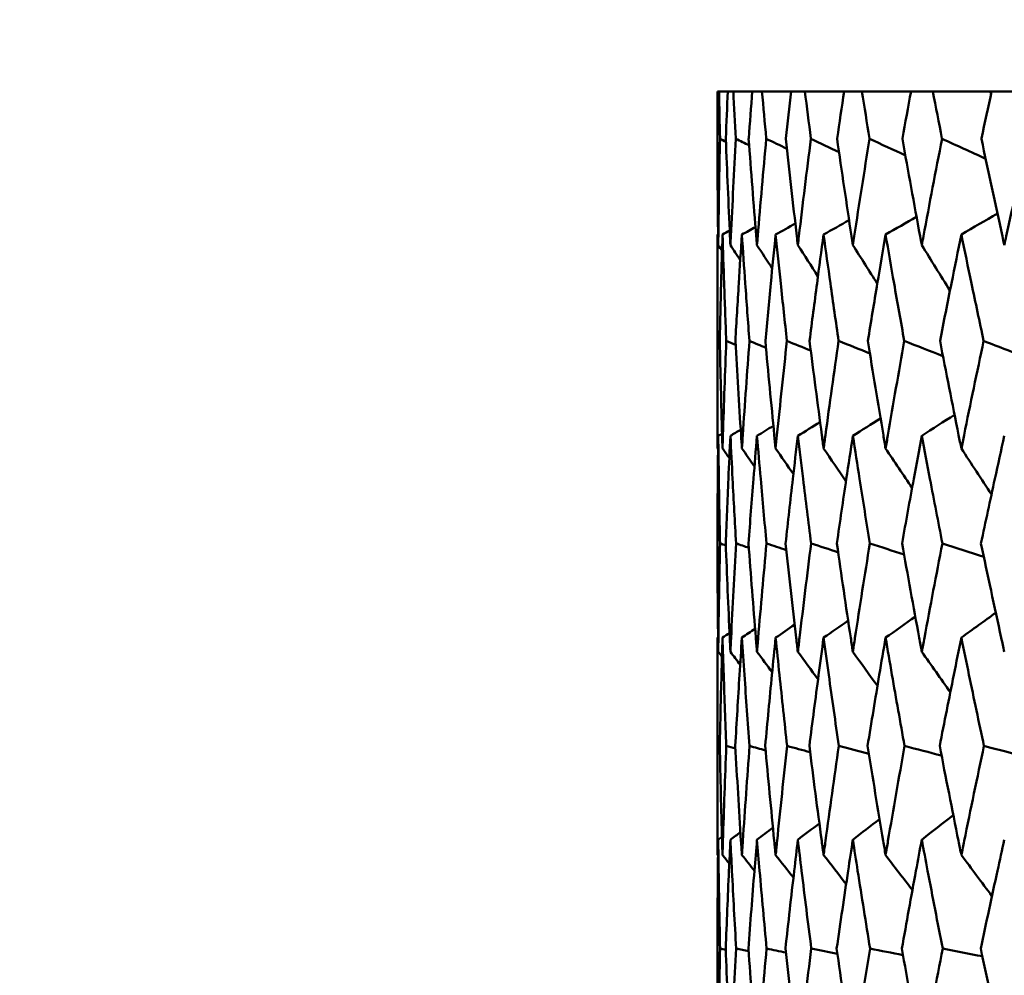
# Model space of a CAD drawing. Header units: millimetres. Extents: x 172 to 1631, y 500 to 2693.
# Tile 173 of 218: x 785.42 to 790.8, y 733.87 to 739.09. Entities that reach past the tile are written whole.
import ezdxf

# ---------------------------------------------------------------- set-up
doc = ezdxf.new("R2010")
doc.units = ezdxf.units.MM
doc.header["$LTSCALE"] = 10
doc.layers.add('Widoczne (ISO)', color=7, linetype='Continuous', lineweight=50)

msp = doc.modelspace()

# ---------------------------------------------------------------- linework, layer by layer
at = {"layer": 'Widoczne (ISO)'}
for p, q in [((789.2436, 738.6986), (789.2358, 738.6986)), ((789.2436, 738.6986), (789.2911, 738.6986)), ((789.3215, 738.6986), (789.2911, 738.6986)), ((789.3215, 738.6986), (789.4251, 738.6986)), ((789.478, 738.6986), (789.4251, 738.6986)), ((789.478, 738.6986), (789.6373, 738.6986)), ((789.7125, 738.6986), (789.6373, 738.6986)), ((789.7125, 738.6986), (789.9268, 738.6986)), ((790.024, 738.6986), (789.9268, 738.6986)), ((790.024, 738.6986), (790.2925, 738.6986)), ((790.4113, 738.6986), (790.2925, 738.6986)), ((790.4113, 738.6986), (790.7229, 738.6986)), ((790.7229, 738.6986), (790.733, 738.6986)), ((790.8729, 738.6986), (790.733, 738.6986)), ((789.2352, 737.916), (789.2382, 737.9176)), ((789.2343, 737.573), (789.2343, 737.094)), ((789.2352, 735.7129), (789.238, 735.7148)), ((789.2343, 735.3685), (789.2343, 734.8714)), ((789.2474, 735.117), (789.2348, 735.1207))]:
    msp.add_line(p, q, dxfattribs=at)
msp.add_circle((809.2343, 768.6986), 50, dxfattribs=at)
for points, knots in [([(789.2358, 738.6986), (789.2352, 738.6127), (789.2348, 738.5268), (789.2345, 738.4404), (789.2345, 738.4399), (789.2345, 738.4393)], [0, 0, 0, 0, 0.02969567, 0.02969567, 0.02988021, 0.02988021, 0.02988021, 0.02988021]), ([(789.2487, 738.4393), (789.2487, 738.4399), (789.2487, 738.4404), (789.2468, 738.5268), (789.2451, 738.6127), (789.2436, 738.6986)], [0.02951568, 0.02951568, 0.02951568, 0.02951568, 0.02969929, 0.02969929, 0.05939589, 0.05939589, 0.05939589, 0.05939589]), ([(789.2911, 738.6986), (789.2874, 738.6127), (789.2839, 738.5268), (789.2805, 738.4404), (789.2805, 738.4399), (789.2805, 738.4393)], [0, 0, 0, 0, 0.02969567, 0.02969567, 0.02988021, 0.02988021, 0.02988021, 0.02988021]), ([(789.336, 738.4393), (789.3359, 738.4399), (789.3359, 738.4404), (789.3309, 738.5268), (789.3261, 738.6127), (789.3215, 738.6986)], [0.02951568, 0.02951568, 0.02951568, 0.02951568, 0.02969929, 0.02969929, 0.05939589, 0.05939589, 0.05939589, 0.05939589]), ([(789.4251, 738.6986), (789.4183, 738.6127), (789.4117, 738.5268), (789.4053, 738.4404), (789.4052, 738.4399), (789.4052, 738.4393)], [0, 0, 0, 0, 0.02969567, 0.02969567, 0.02988021, 0.02988021, 0.02988021, 0.02988021]), ([(789.5017, 738.4393), (789.5017, 738.4399), (789.5016, 738.4404), (789.4935, 738.5268), (789.4857, 738.6127), (789.478, 738.6986)], [0.02951568, 0.02951568, 0.02951568, 0.02951568, 0.02969929, 0.02969929, 0.05939589, 0.05939589, 0.05939589, 0.05939589]), ([(789.6373, 738.6986), (789.6275, 738.6127), (789.6178, 738.5268), (789.6083, 738.4404), (789.6082, 738.4399), (789.6082, 738.4393)], [0, 0, 0, 0, 0.02969567, 0.02969567, 0.02988021, 0.02988021, 0.02988021, 0.02988021]), ([(789.7453, 738.4393), (789.7453, 738.4399), (789.7452, 738.4404), (789.7341, 738.5268), (789.7232, 738.6127), (789.7125, 738.6986)], [0.02951568, 0.02951568, 0.02951568, 0.02951568, 0.02969929, 0.02969929, 0.05939589, 0.05939589, 0.05939589, 0.05939589]), ([(789.9268, 738.6986), (789.914, 738.6127), (789.9013, 738.5268), (789.8887, 738.4404), (789.8887, 738.4399), (789.8886, 738.4393)], [0, 0, 0, 0, 0.02969567, 0.02969567, 0.02988021, 0.02988021, 0.02988021, 0.02988021]), ([(790.0659, 738.4393), (790.0658, 738.4399), (790.0657, 738.4404), (790.0516, 738.5268), (790.0377, 738.6127), (790.024, 738.6986)], [0.02951568, 0.02951568, 0.02951568, 0.02951568, 0.02969929, 0.02969929, 0.05939589, 0.05939589, 0.05939589, 0.05939589]), ([(790.2925, 738.6986), (790.2767, 738.6127), (790.2611, 738.5268), (790.2455, 738.4404), (790.2454, 738.4399), (790.2453, 738.4393)], [0, 0, 0, 0, 0.02969567, 0.02969567, 0.02988021, 0.02988021, 0.02988021, 0.02988021]), ([(790.4621, 738.4393), (790.4619, 738.4399), (790.4618, 738.4404), (790.4448, 738.5268), (790.428, 738.6127), (790.4113, 738.6986)], [0.02951568, 0.02951568, 0.02951568, 0.02951568, 0.02969929, 0.02969929, 0.05939589, 0.05939589, 0.05939589, 0.05939589]), ([(790.733, 738.6986), (790.7143, 738.6127), (790.6957, 738.5268), (790.6773, 738.4404), (790.6772, 738.4399), (790.6771, 738.4393)], [0, 0, 0, 0, 0.02969567, 0.02969567, 0.02988021, 0.02988021, 0.02988021, 0.02988021]), ([(789.2345, 738.4393), (789.235, 738.262), (789.2363, 738.0847), (789.2385, 737.891), (789.2387, 737.8746), (789.2389, 737.8583)], [0.0297954, 0.0297954, 0.0297954, 0.0297954, 0.09092493, 0.09092493, 0.09655955, 0.09655955, 0.09655955, 0.09655955]), ([(789.2389, 737.8583), (789.2391, 737.8745), (789.2393, 737.8908), (789.2419, 738.0845), (789.2449, 738.2619), (789.2487, 738.4393)], [0.0853813, 0.0853813, 0.0853813, 0.0853813, 0.09097809, 0.09097809, 0.15214536, 0.15214536, 0.15214536, 0.15214536]), ([(789.2805, 738.4393), (789.2873, 738.262), (789.2949, 738.0847), (789.304, 737.891), (789.3047, 737.8746), (789.3055, 737.8583)], [0.0297954, 0.0297954, 0.0297954, 0.0297954, 0.09092493, 0.09092493, 0.09655955, 0.09655955, 0.09655955, 0.09655955]), ([(789.3055, 737.8583), (789.3063, 737.8745), (789.3071, 737.8908), (789.3165, 738.0845), (789.3258, 738.2619), (789.336, 738.4393)], [0.0853813, 0.0853813, 0.0853813, 0.0853813, 0.09097809, 0.09097809, 0.15214536, 0.15214536, 0.15214536, 0.15214536]), ([(789.4052, 738.4393), (789.4183, 738.262), (789.4321, 738.0847), (789.4481, 737.891), (789.4494, 737.8746), (789.4508, 737.8583)], [0.0297954, 0.0297954, 0.0297954, 0.0297954, 0.09092493, 0.09092493, 0.09655955, 0.09655955, 0.09655955, 0.09655955]), ([(789.4508, 737.8583), (789.4521, 737.8745), (789.4535, 737.8908), (789.4697, 738.0845), (789.4853, 738.2619), (789.5017, 738.4393)], [0.0853813, 0.0853813, 0.0853813, 0.0853813, 0.09097809, 0.09097809, 0.15214536, 0.15214536, 0.15214536, 0.15214536]), ([(789.6082, 738.4393), (789.6275, 738.262), (789.6475, 738.0847), (789.6702, 737.891), (789.6722, 737.8746), (789.6741, 737.8583)], [0.0297954, 0.0297954, 0.0297954, 0.0297954, 0.09092493, 0.09092493, 0.09655955, 0.09655955, 0.09655955, 0.09655955]), ([(789.6741, 737.8583), (789.676, 737.8745), (789.6779, 737.8908), (789.7009, 738.0845), (789.7228, 738.2619), (789.7453, 738.4393)], [0.0853813, 0.0853813, 0.0853813, 0.0853813, 0.09097809, 0.09097809, 0.15214536, 0.15214536, 0.15214536, 0.15214536]), ([(789.8886, 738.4393), (789.914, 738.262), (789.9402, 738.0847), (789.9696, 737.891), (789.9721, 737.8746), (789.9746, 737.8583)], [0.0297954, 0.0297954, 0.0297954, 0.0297954, 0.09092493, 0.09092493, 0.09655955, 0.09655955, 0.09655955, 0.09655955]), ([(789.9746, 737.8583), (789.9771, 737.8745), (789.9796, 737.8908), (790.0093, 738.0845), (790.0372, 738.2619), (790.0659, 738.4393)], [0.0853813, 0.0853813, 0.0853813, 0.0853813, 0.09097809, 0.09097809, 0.15214536, 0.15214536, 0.15214536, 0.15214536]), ([(790.2453, 738.4393), (790.2769, 738.262), (790.3091, 738.0847), (790.3451, 737.891), (790.3481, 737.8746), (790.3511, 737.8583)], [0.0297954, 0.0297954, 0.0297954, 0.0297954, 0.09092493, 0.09092493, 0.09655955, 0.09655955, 0.09655955, 0.09655955]), ([(790.3511, 737.8583), (790.3542, 737.8745), (790.3572, 737.8908), (790.3935, 738.0845), (790.4274, 738.2619), (790.4621, 738.4393)], [0.0853813, 0.0853813, 0.0853813, 0.0853813, 0.09097809, 0.09097809, 0.15214536, 0.15214536, 0.15214536, 0.15214536]), ([(790.6771, 738.4393), (790.7145, 738.262), (790.7526, 738.0847), (790.795, 737.891), (790.7986, 737.8746), (790.8022, 737.8583)], [0.0297954, 0.0297954, 0.0297954, 0.0297954, 0.09092493, 0.09092493, 0.09655955, 0.09655955, 0.09655955, 0.09655955]), ([(790.8022, 737.8583), (790.8058, 737.8745), (790.8093, 737.8908), (790.852, 738.0845), (790.8918, 738.2619), (790.9323, 738.4393)], [0.0853813, 0.0853813, 0.0853813, 0.0853813, 0.09097809, 0.09097809, 0.15214536, 0.15214536, 0.15214536, 0.15214536]), ([(789.2347, 737.3347), (789.2343, 737.4395), (789.2342, 737.5444), (789.2344, 737.7382), (789.2347, 737.8271), (789.2352, 737.916)], [0.02528165, 0.02528165, 0.02528165, 0.02528165, 0.06150593, 0.06150593, 0.09223152, 0.09223152, 0.09223152, 0.09223152]), ([(789.2624, 737.916), (789.2597, 737.8271), (789.2572, 737.7382), (789.2522, 737.5444), (789.2497, 737.4396), (789.2475, 737.3347)], [0.03078053, 0.03078053, 0.03078053, 0.03078053, 0.06149921, 0.06149921, 0.09773041, 0.09773041, 0.09773041, 0.09773041]), ([(789.2827, 737.3347), (789.2786, 737.4395), (789.2747, 737.5444), (789.268, 737.7382), (789.2651, 737.8271), (789.2624, 737.916)], [0.02528165, 0.02528165, 0.02528165, 0.02528165, 0.06150593, 0.06150593, 0.09223152, 0.09223152, 0.09223152, 0.09223152]), ([(789.3683, 737.916), (789.3625, 737.8271), (789.3568, 737.7382), (789.3448, 737.5444), (789.3386, 737.4396), (789.3327, 737.3347)], [0.03078053, 0.03078053, 0.03078053, 0.03078053, 0.06149921, 0.06149921, 0.09773041, 0.09773041, 0.09773041, 0.09773041]), ([(789.4095, 737.3347), (789.4016, 737.4395), (789.3939, 737.5444), (789.3803, 737.7382), (789.3742, 737.8271), (789.3683, 737.916)], [0.02528165, 0.02528165, 0.02528165, 0.02528165, 0.06150593, 0.06150593, 0.09223152, 0.09223152, 0.09223152, 0.09223152]), ([(789.5527, 737.916), (789.5437, 737.8271), (789.5348, 737.7382), (789.516, 737.5444), (789.5061, 737.4396), (789.4964, 737.3347)], [0.03078053, 0.03078053, 0.03078053, 0.03078053, 0.06149921, 0.06149921, 0.09773041, 0.09773041, 0.09773041, 0.09773041]), ([(789.6145, 737.3347), (789.6029, 737.4395), (789.5915, 737.5444), (789.571, 737.7382), (789.5618, 737.8271), (789.5527, 737.916)], [0.02528165, 0.02528165, 0.02528165, 0.02528165, 0.06150593, 0.06150593, 0.09223152, 0.09223152, 0.09223152, 0.09223152]), ([(789.8148, 737.916), (789.8026, 737.8271), (789.7907, 737.7382), (789.765, 737.5444), (789.7514, 737.4396), (789.738, 737.3347)], [0.03078053, 0.03078053, 0.03078053, 0.03078053, 0.06149921, 0.06149921, 0.09773041, 0.09773041, 0.09773041, 0.09773041]), ([(789.8969, 737.3347), (789.8816, 737.4395), (789.8666, 737.5444), (789.8393, 737.7382), (789.8269, 737.8271), (789.8148, 737.916)], [0.02528165, 0.02528165, 0.02528165, 0.02528165, 0.06150593, 0.06150593, 0.09223152, 0.09223152, 0.09223152, 0.09223152]), ([(790.1535, 737.916), (790.1382, 737.8271), (790.1232, 737.7382), (790.0908, 737.5444), (790.0736, 737.4396), (790.0566, 737.3347)], [0.03078053, 0.03078053, 0.03078053, 0.03078053, 0.06149921, 0.06149921, 0.09773041, 0.09773041, 0.09773041, 0.09773041]), ([(790.2556, 737.3347), (790.2367, 737.4395), (790.2181, 737.5444), (790.1841, 737.7382), (790.1687, 737.8271), (790.1535, 737.916)], [0.02528165, 0.02528165, 0.02528165, 0.02528165, 0.06150593, 0.06150593, 0.09223152, 0.09223152, 0.09223152, 0.09223152]), ([(790.5675, 737.916), (790.5492, 737.8271), (790.5312, 737.7382), (790.4922, 737.5444), (790.4714, 737.4396), (790.4508, 737.3347)], [0.03078053, 0.03078053, 0.03078053, 0.03078053, 0.06149921, 0.06149921, 0.09773041, 0.09773041, 0.09773041, 0.09773041]), ([(790.6893, 737.3347), (790.6668, 737.4395), (790.6447, 737.5444), (790.6041, 737.7382), (790.5857, 737.8271), (790.5675, 737.916)], [0.02528165, 0.02528165, 0.02528165, 0.02528165, 0.06150593, 0.06150593, 0.09223152, 0.09223152, 0.09223152, 0.09223152]), ([(789.2352, 736.7473), (789.2351, 736.7715), (789.235, 736.7956), (789.2341, 736.9914), (789.2341, 737.1631), (789.2347, 737.3347)], [0.0806421, 0.0806421, 0.0806421, 0.0806421, 0.08897282, 0.08897282, 0.14811965, 0.14811965, 0.14811965, 0.14811965]), ([(789.2475, 737.3347), (789.2511, 737.1632), (789.2553, 736.9916), (789.2609, 736.7958), (789.2616, 736.7716), (789.2624, 736.7473)], [0.02983351, 0.02983351, 0.02983351, 0.02983351, 0.0889495, 0.0889495, 0.09731113, 0.09731113, 0.09731113, 0.09731113]), ([(789.2624, 736.7473), (789.2631, 736.7715), (789.2638, 736.7956), (789.2699, 736.9914), (789.276, 737.1631), (789.2827, 737.3347)], [0.0806421, 0.0806421, 0.0806421, 0.0806421, 0.08897282, 0.08897282, 0.14811965, 0.14811965, 0.14811965, 0.14811965]), ([(789.3327, 737.3347), (789.3423, 737.1632), (789.3526, 736.9916), (789.3652, 736.7958), (789.3668, 736.7716), (789.3683, 736.7473)], [0.02983351, 0.02983351, 0.02983351, 0.02983351, 0.0889495, 0.0889495, 0.09731113, 0.09731113, 0.09731113, 0.09731113]), ([(789.3683, 736.7473), (789.3699, 736.7715), (789.3715, 736.7956), (789.3845, 736.9914), (789.3967, 737.1631), (789.4095, 737.3347)], [0.0806421, 0.0806421, 0.0806421, 0.0806421, 0.08897282, 0.08897282, 0.14811965, 0.14811965, 0.14811965, 0.14811965]), ([(789.4964, 737.3347), (789.5121, 737.1632), (789.5284, 736.9916), (789.5479, 736.7958), (789.5503, 736.7716), (789.5527, 736.7473)], [0.02983351, 0.02983351, 0.02983351, 0.02983351, 0.0889495, 0.0889495, 0.09731113, 0.09731113, 0.09731113, 0.09731113]), ([(789.5527, 736.7473), (789.5552, 736.7715), (789.5576, 736.7956), (789.5775, 736.9914), (789.5956, 737.1631), (789.6145, 737.3347)], [0.0806421, 0.0806421, 0.0806421, 0.0806421, 0.08897282, 0.08897282, 0.14811965, 0.14811965, 0.14811965, 0.14811965]), ([(789.738, 737.3347), (789.7597, 737.1632), (789.782, 736.9916), (789.8082, 736.7958), (789.8115, 736.7716), (789.8148, 736.7473)], [0.02983351, 0.02983351, 0.02983351, 0.02983351, 0.0889495, 0.0889495, 0.09731113, 0.09731113, 0.09731113, 0.09731113]), ([(789.8148, 736.7473), (789.818, 736.7715), (789.8213, 736.7956), (789.848, 736.9914), (789.8721, 737.1631), (789.8969, 737.3347)], [0.0806421, 0.0806421, 0.0806421, 0.0806421, 0.08897282, 0.08897282, 0.14811965, 0.14811965, 0.14811965, 0.14811965]), ([(790.0566, 737.3347), (790.0841, 737.1632), (790.1123, 736.9916), (790.1453, 736.7958), (790.1494, 736.7716), (790.1535, 736.7473)], [0.02983351, 0.02983351, 0.02983351, 0.02983351, 0.0889495, 0.0889495, 0.09731113, 0.09731113, 0.09731113, 0.09731113]), ([(790.1535, 736.7473), (790.1576, 736.7715), (790.1617, 736.7956), (790.1951, 736.9914), (790.225, 737.1631), (790.2556, 737.3347)], [0.0806421, 0.0806421, 0.0806421, 0.0806421, 0.08897282, 0.08897282, 0.14811965, 0.14811965, 0.14811965, 0.14811965]), ([(790.4508, 737.3347), (790.4841, 737.1632), (790.5181, 736.9916), (790.5576, 736.7958), (790.5625, 736.7716), (790.5675, 736.7473)], [0.02983351, 0.02983351, 0.02983351, 0.02983351, 0.0889495, 0.0889495, 0.09731113, 0.09731113, 0.09731113, 0.09731113]), ([(790.5675, 736.7473), (790.5724, 736.7715), (790.5773, 736.7956), (790.6172, 736.9914), (790.6529, 737.1631), (790.6893, 737.3347)], [0.0806421, 0.0806421, 0.0806421, 0.0806421, 0.08897282, 0.08897282, 0.14811965, 0.14811965, 0.14811965, 0.14811965]), ([(789.2389, 736.8156), (789.238, 736.7372), (789.2371, 736.6587), (789.2355, 736.4629), (789.2348, 736.3455), (789.2345, 736.2282)], [0.03448054, 0.03448054, 0.03448054, 0.03448054, 0.06157222, 0.06157222, 0.10209717, 0.10209717, 0.10209717, 0.10209717]), ([(789.249, 736.2282), (789.2464, 736.3455), (789.2442, 736.4629), (789.241, 736.6587), (789.2399, 736.7372), (789.2389, 736.8156)], [0.02104899, 0.02104899, 0.02104899, 0.02104899, 0.0615671, 0.0615671, 0.08866561, 0.08866561, 0.08866561, 0.08866561]), ([(789.3055, 736.8156), (789.3018, 736.7372), (789.2981, 736.6587), (789.2895, 736.4629), (789.2846, 736.3455), (789.2801, 736.2282)], [0.03448054, 0.03448054, 0.03448054, 0.03448054, 0.06157222, 0.06157222, 0.10209717, 0.10209717, 0.10209717, 0.10209717]), ([(789.3366, 736.2282), (789.3298, 736.3455), (789.3234, 736.4629), (789.3132, 736.6587), (789.3093, 736.7372), (789.3055, 736.8156)], [0.02104899, 0.02104899, 0.02104899, 0.02104899, 0.0615671, 0.0615671, 0.08866561, 0.08866561, 0.08866561, 0.08866561]), ([(789.4508, 736.8156), (789.4442, 736.7372), (789.4378, 736.6587), (789.4222, 736.4629), (789.4131, 736.3455), (789.4044, 736.2282)], [0.03448054, 0.03448054, 0.03448054, 0.03448054, 0.06157222, 0.06157222, 0.10209717, 0.10209717, 0.10209717, 0.10209717]), ([(789.5027, 736.2282), (789.4918, 736.3455), (789.4812, 736.4629), (789.4641, 736.6587), (789.4573, 736.7372), (789.4508, 736.8156)], [0.02104899, 0.02104899, 0.02104899, 0.02104899, 0.0615671, 0.0615671, 0.08866561, 0.08866561, 0.08866561, 0.08866561]), ([(789.6741, 736.8156), (789.6648, 736.7372), (789.6556, 736.6587), (789.633, 736.4629), (789.6199, 736.3455), (789.607, 736.2282)], [0.03448054, 0.03448054, 0.03448054, 0.03448054, 0.06157222, 0.06157222, 0.10209717, 0.10209717, 0.10209717, 0.10209717]), ([(789.7467, 736.2282), (789.7316, 736.3455), (789.7169, 736.4629), (789.6929, 736.6587), (789.6834, 736.7372), (789.6741, 736.8156)], [0.02104899, 0.02104899, 0.02104899, 0.02104899, 0.0615671, 0.0615671, 0.08866561, 0.08866561, 0.08866561, 0.08866561]), ([(789.9746, 736.8156), (789.9626, 736.7372), (789.9506, 736.6587), (789.9213, 736.4629), (789.904, 736.3455), (789.8871, 736.2282)], [0.03448054, 0.03448054, 0.03448054, 0.03448054, 0.06157222, 0.06157222, 0.10209717, 0.10209717, 0.10209717, 0.10209717]), ([(790.0676, 736.2282), (790.0485, 736.3455), (790.0297, 736.4629), (789.9989, 736.6587), (789.9867, 736.7372), (789.9746, 736.8156)], [0.02104899, 0.02104899, 0.02104899, 0.02104899, 0.0615671, 0.0615671, 0.08866561, 0.08866561, 0.08866561, 0.08866561]), ([(790.3511, 736.8156), (790.3364, 736.7372), (790.3218, 736.6587), (790.2857, 736.4629), (790.2644, 736.3455), (790.2435, 736.2282)], [0.03448054, 0.03448054, 0.03448054, 0.03448054, 0.06157222, 0.06157222, 0.10209717, 0.10209717, 0.10209717, 0.10209717]), ([(790.4641, 736.2282), (790.441, 736.3455), (790.4183, 736.4629), (790.3808, 736.6587), (790.3659, 736.7372), (790.3511, 736.8156)], [0.02104899, 0.02104899, 0.02104899, 0.02104899, 0.0615671, 0.0615671, 0.08866561, 0.08866561, 0.08866561, 0.08866561]), ([(790.8022, 736.8156), (790.7848, 736.7372), (790.7676, 736.6587), (790.725, 736.4629), (790.6997, 736.3455), (790.6748, 736.2282)], [0.03448054, 0.03448054, 0.03448054, 0.03448054, 0.06157222, 0.06157222, 0.10209717, 0.10209717, 0.10209717, 0.10209717]), ([(789.2345, 736.2282), (789.235, 736.056), (789.2362, 735.8838), (789.2383, 735.6863), (789.2386, 735.6611), (789.2389, 735.6359)], [0.02530969, 0.02530969, 0.02530969, 0.02530969, 0.08465152, 0.08465152, 0.09334823, 0.09334823, 0.09334823, 0.09334823]), ([(789.2389, 735.6359), (789.2392, 735.661), (789.2396, 735.6862), (789.2422, 735.8836), (789.2452, 736.0559), (789.249, 736.2282)], [0.07597559, 0.07597559, 0.07597559, 0.07597559, 0.08464777, 0.08464777, 0.14401425, 0.14401425, 0.14401425, 0.14401425]), ([(789.2801, 736.2282), (789.2867, 736.056), (789.294, 735.8838), (789.3031, 735.6863), (789.3043, 735.6611), (789.3055, 735.6359)], [0.02530969, 0.02530969, 0.02530969, 0.02530969, 0.08465152, 0.08465152, 0.09334823, 0.09334823, 0.09334823, 0.09334823]), ([(789.3055, 735.6359), (789.3067, 735.661), (789.3079, 735.6862), (789.3176, 735.8836), (789.3267, 736.0559), (789.3366, 736.2282)], [0.07597559, 0.07597559, 0.07597559, 0.07597559, 0.08464777, 0.08464777, 0.14401425, 0.14401425, 0.14401425, 0.14401425]), ([(789.4044, 736.2282), (789.4171, 736.056), (789.4305, 735.8838), (789.4466, 735.6863), (789.4487, 735.6611), (789.4508, 735.6359)], [0.02530969, 0.02530969, 0.02530969, 0.02530969, 0.08465152, 0.08465152, 0.09334823, 0.09334823, 0.09334823, 0.09334823]), ([(789.4508, 735.6359), (789.4529, 735.661), (789.455, 735.6862), (789.4716, 735.8836), (789.4868, 736.0559), (789.5027, 736.2282)], [0.07597559, 0.07597559, 0.07597559, 0.07597559, 0.08464777, 0.08464777, 0.14401425, 0.14401425, 0.14401425, 0.14401425]), ([(789.607, 736.2282), (789.6257, 736.056), (789.6451, 735.8838), (789.6682, 735.6863), (789.6711, 735.6611), (789.6741, 735.6359)], [0.02530969, 0.02530969, 0.02530969, 0.02530969, 0.08465152, 0.08465152, 0.09334823, 0.09334823, 0.09334823, 0.09334823]), ([(789.6741, 735.6359), (789.6771, 735.661), (789.68, 735.6862), (789.7036, 735.8836), (789.7248, 736.0559), (789.7467, 736.2282)], [0.07597559, 0.07597559, 0.07597559, 0.07597559, 0.08464777, 0.08464777, 0.14401425, 0.14401425, 0.14401425, 0.14401425]), ([(789.8871, 736.2282), (789.9117, 736.056), (789.9371, 735.8838), (789.9669, 735.6863), (789.9708, 735.6611), (789.9746, 735.6359)], [0.02530969, 0.02530969, 0.02530969, 0.02530969, 0.08465152, 0.08465152, 0.09334823, 0.09334823, 0.09334823, 0.09334823]), ([(789.9746, 735.6359), (789.9785, 735.661), (789.9823, 735.6862), (790.0126, 735.8836), (790.0398, 736.0559), (790.0676, 736.2282)], [0.07597559, 0.07597559, 0.07597559, 0.07597559, 0.08464777, 0.08464777, 0.14401425, 0.14401425, 0.14401425, 0.14401425]), ([(790.2435, 736.2282), (790.274, 736.056), (790.3052, 735.8838), (790.3418, 735.6863), (790.3464, 735.6611), (790.3511, 735.6359)], [0.02530969, 0.02530969, 0.02530969, 0.02530969, 0.08465152, 0.08465152, 0.09334823, 0.09334823, 0.09334823, 0.09334823]), ([(790.3511, 735.6359), (790.3558, 735.661), (790.3605, 735.6862), (790.3975, 735.8836), (790.4305, 736.0559), (790.4641, 736.2282)], [0.07597559, 0.07597559, 0.07597559, 0.07597559, 0.08464777, 0.08464777, 0.14401425, 0.14401425, 0.14401425, 0.14401425]), ([(790.6748, 736.2282), (790.7111, 736.056), (790.748, 735.8838), (790.7911, 735.6863), (790.7967, 735.6611), (790.8022, 735.6359)], [0.02530969, 0.02530969, 0.02530969, 0.02530969, 0.08465152, 0.08465152, 0.09334823, 0.09334823, 0.09334823, 0.09334823]), ([(789.2348, 735.1207), (789.2342, 735.2504), (789.2341, 735.3801), (789.2346, 735.5775), (789.2348, 735.6452), (789.2352, 735.7129)], [0.01681985, 0.01681985, 0.01681985, 0.01681985, 0.06159108, 0.06159108, 0.08495433, 0.08495433, 0.08495433, 0.08495433]), ([(789.2624, 735.7129), (789.2603, 735.6452), (789.2584, 735.5776), (789.2531, 735.3802), (789.25, 735.2504), (789.2473, 735.1207)], [0.03825175, 0.03825175, 0.03825175, 0.03825175, 0.06160817, 0.06160817, 0.10638617, 0.10638617, 0.10638617, 0.10638617]), ([(789.2831, 735.1207), (789.2779, 735.2504), (789.2732, 735.3801), (789.2666, 735.5775), (789.2644, 735.6452), (789.2624, 735.7129)], [0.01681985, 0.01681985, 0.01681985, 0.01681985, 0.06159108, 0.06159108, 0.08495433, 0.08495433, 0.08495433, 0.08495433]), ([(789.3683, 735.7129), (789.3639, 735.6452), (789.3596, 735.5776), (789.3472, 735.3802), (789.3395, 735.2504), (789.3322, 735.1207)], [0.03825175, 0.03825175, 0.03825175, 0.03825175, 0.06160817, 0.06160817, 0.10638617, 0.10638617, 0.10638617, 0.10638617]), ([(789.4101, 735.1207), (789.4004, 735.2504), (789.391, 735.3801), (789.3774, 735.5775), (789.3728, 735.6452), (789.3683, 735.7129)], [0.01681985, 0.01681985, 0.01681985, 0.01681985, 0.06159108, 0.06159108, 0.08495433, 0.08495433, 0.08495433, 0.08495433]), ([(789.5527, 735.7129), (789.5459, 735.6452), (789.5391, 735.5776), (789.5198, 735.3802), (789.5075, 735.2504), (789.4956, 735.1207)], [0.03825175, 0.03825175, 0.03825175, 0.03825175, 0.06160817, 0.06160817, 0.10638617, 0.10638617, 0.10638617, 0.10638617]), ([(789.6154, 735.1207), (789.6011, 735.2504), (789.5871, 735.3801), (789.5665, 735.5775), (789.5596, 735.6452), (789.5527, 735.7129)], [0.01681985, 0.01681985, 0.01681985, 0.01681985, 0.06159108, 0.06159108, 0.08495433, 0.08495433, 0.08495433, 0.08495433]), ([(789.8148, 735.7129), (789.8056, 735.6452), (789.7965, 735.5776), (789.7702, 735.3802), (789.7534, 735.2504), (789.7369, 735.1207)], [0.03825175, 0.03825175, 0.03825175, 0.03825175, 0.06160817, 0.06160817, 0.10638617, 0.10638617, 0.10638617, 0.10638617]), ([(789.8981, 735.1207), (789.8793, 735.2504), (789.8608, 735.3801), (789.8333, 735.5775), (789.824, 735.6452), (789.8148, 735.7129)], [0.01681985, 0.01681985, 0.01681985, 0.01681985, 0.06159108, 0.06159108, 0.08495433, 0.08495433, 0.08495433, 0.08495433]), ([(790.1535, 735.7129), (790.1419, 735.6452), (790.1305, 735.5776), (790.0974, 735.3802), (790.0761, 735.2504), (790.0552, 735.1207)], [0.03825175, 0.03825175, 0.03825175, 0.03825175, 0.06160817, 0.06160817, 0.10638617, 0.10638617, 0.10638617, 0.10638617]), ([(790.2572, 735.1207), (790.2339, 735.2504), (790.211, 735.3801), (790.1767, 735.5775), (790.165, 735.6452), (790.1535, 735.7129)], [0.01681985, 0.01681985, 0.01681985, 0.01681985, 0.06159108, 0.06159108, 0.08495433, 0.08495433, 0.08495433, 0.08495433]), ([(790.5675, 735.7129), (790.5536, 735.6452), (790.5399, 735.5776), (790.5002, 735.3802), (790.4745, 735.2504), (790.4491, 735.1207)], [0.03825175, 0.03825175, 0.03825175, 0.03825175, 0.06160817, 0.06160817, 0.10638617, 0.10638617, 0.10638617, 0.10638617]), ([(790.6911, 735.1207), (790.6634, 735.2504), (790.6362, 735.3801), (790.5952, 735.5775), (790.5813, 735.6452), (790.5675, 735.7129)], [0.01681985, 0.01681985, 0.01681985, 0.01681985, 0.06159108, 0.06159108, 0.08495433, 0.08495433, 0.08495433, 0.08495433]), ([(789.2352, 734.5249), (789.2351, 734.5504), (789.2349, 734.576), (789.2341, 734.7746), (789.2341, 734.9476), (789.2348, 735.1207)], [0.07138254, 0.07138254, 0.07138254, 0.07138254, 0.08018544, 0.08018544, 0.13983561, 0.13983561, 0.13983561, 0.13983561]), ([(789.2473, 735.1207), (789.2509, 734.9477), (789.2551, 734.7747), (789.2609, 734.5761), (789.2616, 734.5505), (789.2624, 734.5249)], [0.02053386, 0.02053386, 0.02053386, 0.02053386, 0.08016461, 0.08016461, 0.08898694, 0.08898694, 0.08898694, 0.08898694]), ([(789.2624, 734.5249), (789.2631, 734.5504), (789.2639, 734.576), (789.2701, 734.7746), (789.2762, 734.9476), (789.2831, 735.1207)], [0.07138254, 0.07138254, 0.07138254, 0.07138254, 0.08018544, 0.08018544, 0.13983561, 0.13983561, 0.13983561, 0.13983561]), ([(789.3322, 735.1207), (789.3419, 734.9477), (789.3523, 734.7747), (789.365, 734.5761), (789.3667, 734.5505), (789.3683, 734.5249)], [0.02053386, 0.02053386, 0.02053386, 0.02053386, 0.08016461, 0.08016461, 0.08898694, 0.08898694, 0.08898694, 0.08898694]), ([(789.3683, 734.5249), (789.37, 734.5504), (789.3717, 734.576), (789.3849, 734.7746), (789.3972, 734.9476), (789.4101, 735.1207)], [0.07138254, 0.07138254, 0.07138254, 0.07138254, 0.08018544, 0.08018544, 0.13983561, 0.13983561, 0.13983561, 0.13983561]), ([(789.4956, 735.1207), (789.5114, 734.9477), (789.5279, 734.7747), (789.5476, 734.5761), (789.5502, 734.5505), (789.5527, 734.5249)], [0.02053386, 0.02053386, 0.02053386, 0.02053386, 0.08016461, 0.08016461, 0.08898694, 0.08898694, 0.08898694, 0.08898694]), ([(789.5527, 734.5249), (789.5553, 734.5504), (789.5579, 734.576), (789.5781, 734.7746), (789.5964, 734.9476), (789.6154, 735.1207)], [0.07138254, 0.07138254, 0.07138254, 0.07138254, 0.08018544, 0.08018544, 0.13983561, 0.13983561, 0.13983561, 0.13983561]), ([(789.7369, 735.1207), (789.7587, 734.9477), (789.7812, 734.7747), (789.8079, 734.5761), (789.8113, 734.5505), (789.8148, 734.5249)], [0.02053386, 0.02053386, 0.02053386, 0.02053386, 0.08016461, 0.08016461, 0.08898694, 0.08898694, 0.08898694, 0.08898694]), ([(789.8148, 734.5249), (789.8182, 734.5504), (789.8217, 734.576), (789.8488, 734.7746), (789.8731, 734.9476), (789.8981, 735.1207)], [0.07138254, 0.07138254, 0.07138254, 0.07138254, 0.08018544, 0.08018544, 0.13983561, 0.13983561, 0.13983561, 0.13983561]), ([(790.0552, 735.1207), (790.0829, 734.9477), (790.1114, 734.7747), (790.1448, 734.5761), (790.1491, 734.5505), (790.1535, 734.5249)], [0.02053386, 0.02053386, 0.02053386, 0.02053386, 0.08016461, 0.08016461, 0.08898694, 0.08898694, 0.08898694, 0.08898694]), ([(790.1535, 734.5249), (790.1578, 734.5504), (790.1621, 734.576), (790.196, 734.7746), (790.2263, 734.9476), (790.2572, 735.1207)], [0.07138254, 0.07138254, 0.07138254, 0.07138254, 0.08018544, 0.08018544, 0.13983561, 0.13983561, 0.13983561, 0.13983561]), ([(790.4491, 735.1207), (790.4827, 734.9477), (790.517, 734.7747), (790.5571, 734.5761), (790.5623, 734.5505), (790.5675, 734.5249)], [0.02053386, 0.02053386, 0.02053386, 0.02053386, 0.08016461, 0.08016461, 0.08898694, 0.08898694, 0.08898694, 0.08898694]), ([(790.5675, 734.5249), (790.5726, 734.5504), (790.5779, 734.576), (790.6184, 734.7746), (790.6544, 734.9476), (790.6911, 735.1207)], [0.07138254, 0.07138254, 0.07138254, 0.07138254, 0.08018544, 0.08018544, 0.13983561, 0.13983561, 0.13983561, 0.13983561]), ([(789.2389, 734.6087), (789.2382, 734.5522), (789.2376, 734.4957), (789.2357, 734.2972), (789.2349, 734.1552), (789.2345, 734.0132)], [0.04208868, 0.04208868, 0.04208868, 0.04208868, 0.06158988, 0.06158988, 0.11059803, 0.11059803, 0.11059803, 0.11059803]), ([(789.2491, 734.0132), (789.246, 734.1552), (789.2434, 734.2971), (789.2404, 734.4956), (789.2396, 734.5522), (789.2389, 734.6087)], [0.01259731, 0.01259731, 0.01259731, 0.01259731, 0.06159863, 0.06159863, 0.08110666, 0.08110666, 0.08110666, 0.08110666]), ([(789.3055, 734.6087), (789.3028, 734.5522), (789.3002, 734.4957), (789.2912, 734.2972), (789.2853, 734.1552), (789.2798, 734.0132)], [0.04208868, 0.04208868, 0.04208868, 0.04208868, 0.06158988, 0.06158988, 0.11059803, 0.11059803, 0.11059803, 0.11059803]), ([(789.337, 734.0132), (789.3288, 734.1552), (789.3211, 734.2971), (789.311, 734.4956), (789.3082, 734.5522), (789.3055, 734.6087)], [0.01259731, 0.01259731, 0.01259731, 0.01259731, 0.06159863, 0.06159863, 0.08110666, 0.08110666, 0.08110666, 0.08110666]), ([(789.4508, 734.6087), (789.4461, 734.5522), (789.4414, 734.4957), (789.4254, 734.2972), (789.4144, 734.1552), (789.4039, 734.0132)], [0.04208868, 0.04208868, 0.04208868, 0.04208868, 0.06158988, 0.06158988, 0.11059803, 0.11059803, 0.11059803, 0.11059803]), ([(789.5033, 734.0132), (789.4901, 734.1552), (789.4774, 734.2971), (789.4603, 734.4956), (789.4555, 734.5522), (789.4508, 734.6087)], [0.01259731, 0.01259731, 0.01259731, 0.01259731, 0.06159863, 0.06159863, 0.08110666, 0.08110666, 0.08110666, 0.08110666]), ([(789.6741, 734.6087), (789.6674, 734.5522), (789.6608, 734.4957), (789.6378, 734.2972), (789.6218, 734.1552), (789.6063, 734.0132)], [0.04208868, 0.04208868, 0.04208868, 0.04208868, 0.06158988, 0.06158988, 0.11059803, 0.11059803, 0.11059803, 0.11059803]), ([(789.7475, 734.0132), (789.7294, 734.1552), (789.7117, 734.2971), (789.6876, 734.4956), (789.6808, 734.5522), (789.6741, 734.6087)], [0.01259731, 0.01259731, 0.01259731, 0.01259731, 0.06159863, 0.06159863, 0.08110666, 0.08110666, 0.08110666, 0.08110666]), ([(789.9746, 734.6087), (789.966, 734.5522), (789.9574, 734.4957), (789.9275, 734.2972), (789.9065, 734.1552), (789.8861, 734.0132)], [0.04208868, 0.04208868, 0.04208868, 0.04208868, 0.06158988, 0.06158988, 0.11059803, 0.11059803, 0.11059803, 0.11059803]), ([(790.0687, 734.0132), (790.0456, 734.1552), (790.023, 734.2971), (789.992, 734.4956), (789.9833, 734.5522), (789.9746, 734.6087)], [0.01259731, 0.01259731, 0.01259731, 0.01259731, 0.06159863, 0.06159863, 0.08110666, 0.08110666, 0.08110666, 0.08110666]), ([(790.3511, 734.6087), (790.3406, 734.5522), (790.33, 734.4957), (790.2934, 734.2972), (790.2676, 734.1552), (790.2423, 734.0132)], [0.04208868, 0.04208868, 0.04208868, 0.04208868, 0.06158988, 0.06158988, 0.11059803, 0.11059803, 0.11059803, 0.11059803]), ([(790.4655, 734.0132), (790.4376, 734.1552), (790.4101, 734.2971), (790.3724, 734.4956), (790.3617, 734.5522), (790.3511, 734.6087)], [0.01259731, 0.01259731, 0.01259731, 0.01259731, 0.06159863, 0.06159863, 0.08110666, 0.08110666, 0.08110666, 0.08110666]), ([(790.8022, 734.6087), (790.7897, 734.5522), (790.7773, 734.4957), (790.734, 734.2972), (790.7035, 734.1552), (790.6734, 734.0132)], [0.04208868, 0.04208868, 0.04208868, 0.04208868, 0.06158988, 0.06158988, 0.11059803, 0.11059803, 0.11059803, 0.11059803]), ([(789.2345, 734.0132), (789.2349, 733.8391), (789.2361, 733.6651), (789.2383, 733.4658), (789.2386, 733.4405), (789.2389, 733.4152)], [0.01556037, 0.01556037, 0.01556037, 0.01556037, 0.07555527, 0.07555527, 0.08428623, 0.08428623, 0.08428623, 0.08428623]), ([(789.2389, 733.4152), (789.2392, 733.4404), (789.2396, 733.4657), (789.2422, 733.665), (789.2453, 733.8391), (789.2491, 734.0132)], [0.06686277, 0.06686277, 0.06686277, 0.06686277, 0.07557848, 0.07557848, 0.13558897, 0.13558897, 0.13558897, 0.13558897]), ([(789.2798, 734.0132), (789.2865, 733.8391), (789.2938, 733.6651), (789.3031, 733.4658), (789.3043, 733.4405), (789.3055, 733.4152)], [0.01556037, 0.01556037, 0.01556037, 0.01556037, 0.07555527, 0.07555527, 0.08428623, 0.08428623, 0.08428623, 0.08428623]), ([(789.3055, 733.4152), (789.3067, 733.4404), (789.308, 733.4657), (789.3177, 733.665), (789.327, 733.8391), (789.337, 734.0132)], [0.06686277, 0.06686277, 0.06686277, 0.06686277, 0.07557848, 0.07557848, 0.13558897, 0.13558897, 0.13558897, 0.13558897]), ([(789.4039, 734.0132), (789.4167, 733.8391), (789.4302, 733.6651), (789.4466, 733.4658), (789.4487, 733.4405), (789.4508, 733.4152)], [0.01556037, 0.01556037, 0.01556037, 0.01556037, 0.07555527, 0.07555527, 0.08428623, 0.08428623, 0.08428623, 0.08428623]), ([(789.4508, 733.4152), (789.4529, 733.4404), (789.455, 733.4657), (789.4718, 733.665), (789.4872, 733.8391), (789.5033, 734.0132)], [0.06686277, 0.06686277, 0.06686277, 0.06686277, 0.07557848, 0.07557848, 0.13558897, 0.13558897, 0.13558897, 0.13558897]), ([(789.6063, 734.0132), (789.6252, 733.8391), (789.6448, 733.6651), (789.6681, 733.4658), (789.6711, 733.4405), (789.6741, 733.4152)], [0.01556037, 0.01556037, 0.01556037, 0.01556037, 0.07555527, 0.07555527, 0.08428623, 0.08428623, 0.08428623, 0.08428623]), ([(789.6741, 733.4152), (789.6771, 733.4404), (789.6801, 733.4657), (789.7039, 733.665), (789.7254, 733.8391), (789.7475, 734.0132)], [0.06686277, 0.06686277, 0.06686277, 0.06686277, 0.07557848, 0.07557848, 0.13558897, 0.13558897, 0.13558897, 0.13558897]), ([(789.8861, 734.0132), (789.911, 733.8391), (789.9367, 733.6651), (789.9669, 733.4658), (789.9708, 733.4405), (789.9746, 733.4152)], [0.01556037, 0.01556037, 0.01556037, 0.01556037, 0.07555527, 0.07555527, 0.08428623, 0.08428623, 0.08428623, 0.08428623]), ([(789.9746, 733.4152), (789.9785, 733.4404), (789.9824, 733.4657), (790.013, 733.665), (790.0405, 733.8391), (790.0687, 734.0132)], [0.06686277, 0.06686277, 0.06686277, 0.06686277, 0.07557848, 0.07557848, 0.13558897, 0.13558897, 0.13558897, 0.13558897]), ([(790.2423, 734.0132), (790.2731, 733.8391), (790.3047, 733.6651), (790.3417, 733.4658), (790.3464, 733.4405), (790.3511, 733.4152)], [0.01556037, 0.01556037, 0.01556037, 0.01556037, 0.07555527, 0.07555527, 0.08428623, 0.08428623, 0.08428623, 0.08428623]), ([(790.3511, 733.4152), (790.3559, 733.4404), (790.3606, 733.4657), (790.398, 733.665), (790.4314, 733.8391), (790.4655, 734.0132)], [0.06686277, 0.06686277, 0.06686277, 0.06686277, 0.07557848, 0.07557848, 0.13558897, 0.13558897, 0.13558897, 0.13558897]), ([(790.6734, 734.0132), (790.7101, 733.8391), (790.7475, 733.6651), (790.7911, 733.4658), (790.7966, 733.4405), (790.8022, 733.4152)], [0.01556037, 0.01556037, 0.01556037, 0.01556037, 0.07555527, 0.07555527, 0.08428623, 0.08428623, 0.08428623, 0.08428623])]:
    msp.add_open_spline(points, degree=3, knots=knots, dxfattribs=at)
for points in [[(790.7229, 738.6986), (790.7254, 738.6944), (790.7278, 738.6902), (790.7302, 738.686)], [(789.2811, 738.4228), (789.2703, 738.4283), (789.2595, 738.4338), (789.2487, 738.4393)], [(789.4078, 738.4037), (789.3839, 738.4156), (789.3599, 738.4275), (789.336, 738.4393)], [(789.6141, 738.3852), (789.5766, 738.4032), (789.5392, 738.4213), (789.5017, 738.4393)], [(789.899, 738.3669), (789.8478, 738.391), (789.7966, 738.4152), (789.7453, 738.4393)], [(790.2615, 738.3487), (790.1963, 738.3789), (790.1311, 738.4091), (790.0659, 738.4393)], [(790.7001, 738.3306), (790.6207, 738.3669), (790.5414, 738.4031), (790.4621, 738.4393)], [(790.5675, 737.916), (790.6331, 737.9545), (790.6987, 737.9931), (790.7644, 738.0315)], [(789.5527, 737.916), (789.5886, 737.936), (789.6245, 737.9559), (789.6603, 737.9759)], [(789.8148, 737.916), (789.8612, 737.9422), (789.9076, 737.9684), (789.954, 737.9945)], [(790.1535, 737.916), (790.2098, 737.9484), (790.2661, 737.9807), (790.3225, 738.013)], [(789.2624, 737.916), (789.2755, 737.9232), (789.2887, 737.9304), (789.3018, 737.9376)], [(789.3683, 737.916), (789.3931, 737.9297), (789.4179, 737.9433), (789.4427, 737.957)], [(789.2389, 737.8583), (789.2459, 737.8477), (789.2528, 737.8371), (789.2597, 737.8266)], [(789.3055, 737.8583), (789.3234, 737.8309), (789.3413, 737.8035), (789.3593, 737.7761)], [(789.4508, 737.8583), (789.4785, 737.8155), (789.5063, 737.7727), (789.5341, 737.73)], [(789.6741, 737.8583), (789.7107, 737.8013), (789.7473, 737.7443), (789.7839, 737.6873)], [(789.9746, 737.8583), (790.019, 737.788), (790.0635, 737.7177), (790.108, 737.6475)], [(790.3511, 737.8583), (790.4024, 737.7754), (790.4539, 737.6926), (790.5054, 737.6098)], [(789.2476, 737.329), (789.2433, 737.3309), (789.239, 737.3328), (789.2347, 737.3347)], [(789.3339, 737.3127), (789.3169, 737.3201), (789.2998, 737.3274), (789.2827, 737.3347)], [(789.4999, 737.297), (789.4697, 737.3096), (789.4396, 737.3221), (789.4095, 737.3347)], [(789.7447, 737.2817), (789.7013, 737.2994), (789.6579, 737.317), (789.6145, 737.3347)], [(790.0675, 737.2667), (790.0106, 737.2893), (789.9538, 737.312), (789.8969, 737.3347)], [(790.467, 737.2517), (790.3965, 737.2794), (790.3261, 737.307), (790.2556, 737.3347)], [(790.9415, 737.2368), (790.8574, 737.2694), (790.7733, 737.302), (790.6893, 737.3347)], [(789.9746, 736.8156), (790.025, 736.8476), (790.0754, 736.8795), (790.1259, 736.9115)], [(790.3511, 736.8156), (790.4109, 736.8542), (790.4706, 736.8928), (790.5303, 736.9314)], [(789.3055, 736.8156), (789.3243, 736.8271), (789.343, 736.8386), (789.3617, 736.85)], [(789.4508, 736.8156), (789.4807, 736.8341), (789.5105, 736.8525), (789.5404, 736.8709)], [(789.6741, 736.8156), (789.7145, 736.8409), (789.755, 736.8661), (789.7955, 736.8914)], [(789.2389, 736.8156), (789.2459, 736.8199), (789.253, 736.8242), (789.26, 736.8285)], [(789.2352, 736.7473), (789.2362, 736.7459), (789.2371, 736.7446), (789.2381, 736.7432)], [(789.2624, 736.7473), (789.2748, 736.7294), (789.2873, 736.7115), (789.2998, 736.6937)], [(789.3683, 736.7473), (789.3912, 736.7143), (789.4141, 736.6814), (789.437, 736.6484)], [(789.5527, 736.7473), (789.585, 736.7004), (789.6173, 736.6534), (789.6496, 736.6065)], [(789.8148, 736.7473), (789.8554, 736.6873), (789.8962, 736.6273), (789.937, 736.5674)], [(790.1535, 736.7473), (790.2016, 736.675), (790.2499, 736.6027), (790.2982, 736.5305)], [(790.5675, 736.7473), (790.6222, 736.6632), (790.6771, 736.5793), (790.7321, 736.4954)], [(789.2805, 736.2168), (789.27, 736.2206), (789.2595, 736.2244), (789.249, 736.2282)], [(789.4062, 736.2038), (789.383, 736.2119), (789.3598, 736.22), (789.3366, 736.2282)], [(789.611, 736.1912), (789.5749, 736.2035), (789.5388, 736.2158), (789.5027, 736.2282)], [(789.8941, 736.1789), (789.845, 736.1953), (789.7958, 736.2118), (789.7467, 736.2282)], [(790.2544, 736.1668), (790.1921, 736.1873), (790.1298, 736.2077), (790.0676, 736.2282)], [(790.6903, 736.1549), (790.6149, 736.1793), (790.5395, 736.2037), (790.4641, 736.2282)], [(790.1535, 735.7129), (790.2075, 735.7511), (790.2616, 735.7893), (790.3157, 735.8275)], [(790.5675, 735.7129), (790.6302, 735.7582), (790.693, 735.8035), (790.7558, 735.8488)], [(789.5527, 735.7129), (789.5874, 735.7366), (789.6221, 735.7604), (789.6568, 735.7841)], [(789.8148, 735.7129), (789.8595, 735.7439), (789.9042, 735.7749), (789.9489, 735.806)], [(789.2624, 735.7129), (789.2751, 735.7215), (789.2879, 735.7301), (789.3007, 735.7388)], [(789.3683, 735.7129), (789.3924, 735.7292), (789.4164, 735.7455), (789.4405, 735.7618)], [(789.2389, 735.6359), (789.2457, 735.6268), (789.2525, 735.6176), (789.2593, 735.6085)], [(789.3055, 735.6359), (789.3233, 735.612), (789.341, 735.5881), (789.3587, 735.5642)], [(789.4508, 735.6359), (789.4784, 735.5983), (789.5061, 735.5608), (789.5338, 735.5233)], [(789.6741, 735.6359), (789.7107, 735.5856), (789.7474, 735.5353), (789.7842, 735.485)], [(789.9746, 735.6359), (790.0193, 735.5735), (790.0641, 735.5112), (790.109, 735.4489)], [(790.3511, 735.6359), (790.4031, 735.562), (790.4551, 735.4883), (790.5072, 735.4145)], [(789.333, 735.1066), (789.3164, 735.1113), (789.2997, 735.116), (789.2831, 735.1207)], [(789.4978, 735.0966), (789.4686, 735.1046), (789.4394, 735.1127), (789.4101, 735.1207)], [(789.7412, 735.0869), (789.6993, 735.0982), (789.6573, 735.1094), (789.6154, 735.1207)], [(790.0621, 735.0775), (790.0075, 735.0919), (789.9528, 735.1063), (789.8981, 735.1207)], [(790.4593, 735.0682), (790.392, 735.0857), (790.3246, 735.1032), (790.2572, 735.1207)], [(790.9313, 735.0589), (790.8512, 735.0795), (790.7712, 735.1001), (790.6911, 735.1207)], [(790.3511, 734.6087), (790.4086, 734.6536), (790.466, 734.6985), (790.5234, 734.7434)], [(789.6741, 734.6087), (789.7133, 734.6383), (789.7525, 734.6679), (789.7917, 734.6975)], [(789.9746, 734.6087), (790.0233, 734.646), (790.0719, 734.6833), (790.1206, 734.7206)], [(789.3055, 734.6087), (789.3238, 734.6222), (789.3421, 734.6358), (789.3603, 734.6493)], [(789.4508, 734.6087), (789.4798, 734.6304), (789.5089, 734.6521), (789.5379, 734.6738)], [(789.2389, 734.6087), (789.2458, 734.6137), (789.2526, 734.6188), (789.2595, 734.6239)], [(789.2352, 734.5249), (789.2361, 734.5238), (789.237, 734.5226), (789.2379, 734.5215)], [(789.2624, 734.5249), (789.2747, 734.5094), (789.2871, 734.4938), (789.2994, 734.4783)], [(789.3683, 734.5249), (789.3912, 734.4961), (789.414, 734.4672), (789.4368, 734.4384)], [(789.5527, 734.5249), (789.5851, 734.4836), (789.6174, 734.4424), (789.6498, 734.4011)], [(789.8148, 734.5249), (789.8558, 734.4719), (789.8968, 734.4189), (789.9379, 734.3659)], [(790.1535, 734.5249), (790.2022, 734.4607), (790.2511, 734.3965), (790.3, 734.3324)], [(790.5675, 734.5249), (790.6232, 734.4499), (790.6789, 734.375), (790.7348, 734.3002)], [(789.2801, 734.0065), (789.2698, 734.0087), (789.2594, 734.011), (789.2491, 734.0132)], [(789.405, 733.999), (789.3823, 734.0037), (789.3596, 734.0084), (789.337, 734.0132)], [(789.6086, 733.9918), (789.5735, 733.9989), (789.5384, 734.006), (789.5033, 734.0132)], [(789.8902, 733.9848), (789.8426, 733.9943), (789.7951, 734.0037), (789.7475, 734.0132)], [(790.2485, 733.978), (790.1886, 733.9897), (790.1286, 734.0014), (790.0687, 734.0132)], [(790.6822, 733.9713), (790.61, 733.9852), (790.5377, 733.9992), (790.4655, 734.0132)]]:
    msp.add_open_spline(points, degree=3, dxfattribs=at)

doc.saveas('drawing.dxf')
